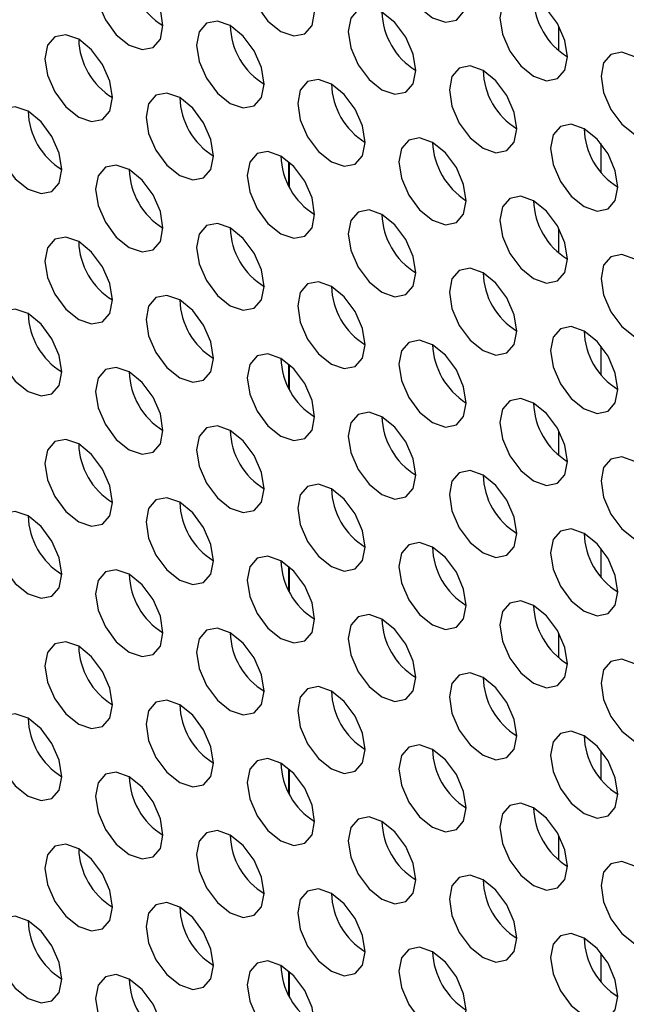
# Model space of a CAD drawing. Header units: millimetres. Extents: x 256 to 1374, y 313 to 1176.
# Tile 110 of 212: x 1066.59 to 1070.83, y 947.75 to 954.64. Entities that reach past the tile are written whole.
import ezdxf

# ---------------------------------------------------------------- set-up
doc = ezdxf.new("R2010")
doc.units = ezdxf.units.MM

msp = doc.modelspace()

# ---------------------------------------------------------------- linework, layer by layer
at = {"color": 7, "linetype": 'Continuous', "lineweight": 30}
for p, q in [((1070.3562, 954.4231), (1070.3562, 954.5945)), ((1070.6509, 953.5732), (1070.6509, 953.7725)), ((1068.4706, 953.6436), (1068.4706, 953.4721)), ((1070.3562, 953.0078), (1070.3562, 953.1792)), ((1070.6509, 952.1578), (1070.6509, 952.3571)), ((1068.4706, 952.2282), (1068.4706, 952.0568)), ((1070.3562, 951.5924), (1070.3562, 951.7639)), ((1070.6509, 950.7425), (1070.6509, 950.9418)), ((1068.4706, 950.8129), (1068.4706, 950.6415)), ((1070.3562, 950.1771), (1070.3562, 950.3485)), ((1070.6509, 949.3272), (1070.6509, 949.5265)), ((1068.4706, 949.3976), (1068.4706, 949.2261)), ((1070.3562, 948.7618), (1070.3562, 948.9332)), ((1070.6509, 947.9118), (1070.6509, 948.1111)), ((1068.4706, 947.9822), (1068.4706, 947.8108))]:
    msp.add_line(p, q, dxfattribs=at)
at = {"color": 8, "linetype": 'Continuous', "lineweight": 30}
for p, q in [((1068.4675, 953.4782), (1068.4675, 953.6463)), ((1068.4675, 952.0629), (1068.4675, 952.231)), ((1068.4675, 950.6475), (1068.4675, 950.8157)), ((1068.4675, 949.2322), (1068.4675, 949.4003)), ((1068.4675, 947.8169), (1068.4675, 947.985))]:
    msp.add_line(p, q, dxfattribs=at)
at = {"color": 7, "linetype": 'Continuous', "lineweight": 30, "flags": 128}
for points in [[(1069.7081, 954.7887), (1069.6901, 954.9032), (1069.639, 955.021), (1069.5626, 955.1242), (1069.4724, 955.1969), (1069.3822, 955.2283), (1069.3057, 955.2134), (1069.2546, 955.1546), (1069.2367, 955.0608), (1069.2546, 954.9463), (1069.3057, 954.8285), (1069.3822, 954.7254), (1069.4724, 954.6526), (1069.5626, 954.6212), (1069.639, 954.6361), (1069.6901, 954.6949), (1069.7081, 954.7887)], [(1068.6474, 954.6933), (1068.6295, 954.8079), (1068.5784, 954.9256), (1068.5019, 955.0288), (1068.4117, 955.1016), (1068.3215, 955.1329), (1068.245, 955.1181), (1068.1939, 955.0593), (1068.176, 954.9655), (1068.1939, 954.851), (1068.245, 954.7332), (1068.3215, 954.63), (1068.4117, 954.5572), (1068.5019, 954.5259), (1068.5784, 954.5407), (1068.6295, 954.5995), (1068.6474, 954.6933)], [(1067.5868, 954.598), (1067.5688, 954.7125), (1067.5177, 954.8303), (1067.4412, 954.9334), (1067.351, 955.0062), (1067.2608, 955.0376), (1067.1844, 955.0227), (1067.1333, 954.9639), (1067.1153, 954.8701), (1067.1333, 954.7556), (1067.1844, 954.6378), (1067.2608, 954.5346), (1067.351, 954.4619), (1067.4412, 954.4305), (1067.5177, 954.4454), (1067.5688, 954.5042), (1067.5868, 954.598)], [(1070.4152, 954.3805), (1070.3972, 954.495), (1070.3461, 954.6128), (1070.2697, 954.716), (1070.1795, 954.7887), (1070.0893, 954.8201), (1070.0128, 954.8052), (1069.9617, 954.7464), (1069.9438, 954.6526), (1069.9617, 954.5381), (1070.0128, 954.4203), (1070.0893, 954.3172), (1070.1795, 954.2444), (1070.2697, 954.213), (1070.3461, 954.2279), (1070.3972, 954.2867), (1070.4152, 954.3805)], [(1069.3545, 954.2851), (1069.3366, 954.3996), (1069.2855, 954.5174), (1069.209, 954.6206), (1069.1188, 954.6934), (1069.0286, 954.7247), (1068.9521, 954.7099), (1068.9011, 954.6511), (1068.8831, 954.5573), (1068.9011, 954.4428), (1068.9521, 954.325), (1069.0286, 954.2218), (1069.1188, 954.149), (1069.209, 954.1177), (1069.2855, 954.1325), (1069.3366, 954.1913), (1069.3545, 954.2851)], [(1068.2939, 954.1898), (1068.2759, 954.3043), (1068.2248, 954.4221), (1068.1484, 954.5252), (1068.0582, 954.598), (1067.968, 954.6294), (1067.8915, 954.6145), (1067.8404, 954.5557), (1067.8224, 954.4619), (1067.8404, 954.3474), (1067.8915, 954.2296), (1067.968, 954.1264), (1068.0582, 954.0537), (1068.1484, 954.0223), (1068.2248, 954.0372), (1068.2759, 954.096), (1068.2939, 954.1898)], [(1067.2332, 954.0944), (1067.2153, 954.2089), (1067.1642, 954.3267), (1067.0877, 954.4299), (1066.9975, 954.5027), (1066.9073, 954.534), (1066.8308, 954.5191), (1066.7797, 954.4603), (1066.7618, 954.3665), (1066.7797, 954.252), (1066.8308, 954.1342), (1066.9073, 954.0311), (1066.9975, 953.9583), (1067.0877, 953.9269), (1067.1642, 953.9418), (1067.2153, 954.0006), (1067.2332, 954.0944)], [(1071.1223, 953.9723), (1071.1043, 954.0868), (1071.0532, 954.2046), (1070.9768, 954.3077), (1070.8866, 954.3805), (1070.7964, 954.4119), (1070.7199, 954.397), (1070.6688, 954.3382), (1070.6509, 954.2444), (1070.6688, 954.1299), (1070.7199, 954.0121), (1070.7964, 953.909), (1070.8866, 953.8362), (1070.9768, 953.8048), (1071.0532, 953.8197), (1071.1043, 953.8785), (1071.1223, 953.9723)], [(1070.0616, 953.8769), (1070.0437, 953.9914), (1069.9926, 954.1092), (1069.9161, 954.2124), (1069.8259, 954.2852), (1069.7357, 954.3165), (1069.6593, 954.3017), (1069.6082, 954.2429), (1069.5902, 954.1491), (1069.6082, 954.0345), (1069.6593, 953.9167), (1069.7357, 953.8136), (1069.8259, 953.7408), (1069.9161, 953.7095), (1069.9926, 953.7243), (1070.0437, 953.7831), (1070.0616, 953.8769)], [(1069.001, 953.7816), (1068.983, 953.8961), (1068.9319, 954.0139), (1068.8555, 954.117), (1068.7653, 954.1898), (1068.6751, 954.2212), (1068.5986, 954.2063), (1068.5475, 954.1475), (1068.5296, 954.0537), (1068.5475, 953.9392), (1068.5986, 953.8214), (1068.6751, 953.7182), (1068.7653, 953.6454), (1068.8555, 953.6141), (1068.9319, 953.629), (1068.983, 953.6878), (1069.001, 953.7816)], [(1067.9403, 953.6862), (1067.9224, 953.8007), (1067.8713, 953.9185), (1067.7948, 954.0217), (1067.7046, 954.0944), (1067.6144, 954.1258), (1067.5379, 954.1109), (1067.4868, 954.0521), (1067.4689, 953.9583), (1067.4868, 953.8438), (1067.5379, 953.726), (1067.6144, 953.6229), (1067.7046, 953.5501), (1067.7948, 953.5187), (1067.8713, 953.5336), (1067.9224, 953.5924), (1067.9403, 953.6862)], [(1066.8796, 953.5908), (1066.8617, 953.7054), (1066.8106, 953.8231), (1066.7341, 953.9263), (1066.6439, 953.9991), (1066.5537, 954.0304), (1066.4773, 954.0156), (1066.4262, 953.9568), (1066.4082, 953.863), (1066.4262, 953.7485), (1066.4773, 953.6307), (1066.5537, 953.5275), (1066.6439, 953.4547), (1066.7341, 953.4234), (1066.8106, 953.4382), (1066.8617, 953.497), (1066.8796, 953.5908)], [(1070.7687, 953.4687), (1070.7508, 953.5832), (1070.6997, 953.701), (1070.6232, 953.8042), (1070.533, 953.877), (1070.4428, 953.9083), (1070.3664, 953.8935), (1070.3153, 953.8347), (1070.2973, 953.7409), (1070.3153, 953.6263), (1070.3664, 953.5085), (1070.4428, 953.4054), (1070.533, 953.3326), (1070.6232, 953.3013), (1070.6997, 953.3161), (1070.7508, 953.3749), (1070.7687, 953.4687)], [(1069.7081, 953.3734), (1069.6901, 953.4879), (1069.639, 953.6057), (1069.5626, 953.7088), (1069.4724, 953.7816), (1069.3822, 953.813), (1069.3057, 953.7981), (1069.2546, 953.7393), (1069.2367, 953.6455), (1069.2546, 953.531), (1069.3057, 953.4132), (1069.3822, 953.31), (1069.4724, 953.2372), (1069.5626, 953.2059), (1069.639, 953.2208), (1069.6901, 953.2796), (1069.7081, 953.3734)], [(1068.6474, 953.278), (1068.6295, 953.3925), (1068.5784, 953.5103), (1068.5019, 953.6135), (1068.4117, 953.6862), (1068.3215, 953.7176), (1068.245, 953.7027), (1068.1939, 953.6439), (1068.176, 953.5501), (1068.1939, 953.4356), (1068.245, 953.3178), (1068.3215, 953.2147), (1068.4117, 953.1419), (1068.5019, 953.1105), (1068.5784, 953.1254), (1068.6295, 953.1842), (1068.6474, 953.278)], [(1067.5868, 953.1826), (1067.5688, 953.2972), (1067.5177, 953.4149), (1067.4412, 953.5181), (1067.351, 953.5909), (1067.2608, 953.6222), (1067.1844, 953.6074), (1067.1333, 953.5486), (1067.1153, 953.4548), (1067.1333, 953.3403), (1067.1844, 953.2225), (1067.2608, 953.1193), (1067.351, 953.0465), (1067.4412, 953.0152), (1067.5177, 953.03), (1067.5688, 953.0888), (1067.5868, 953.1826)], [(1070.4152, 952.9652), (1070.3972, 953.0797), (1070.3461, 953.1975), (1070.2697, 953.3006), (1070.1795, 953.3734), (1070.0893, 953.4048), (1070.0128, 953.3899), (1069.9617, 953.3311), (1069.9438, 953.2373), (1069.9617, 953.1228), (1070.0128, 953.005), (1070.0893, 952.9018), (1070.1795, 952.829), (1070.2697, 952.7977), (1070.3461, 952.8125), (1070.3972, 952.8714), (1070.4152, 952.9652)], [(1069.3545, 952.8698), (1069.3366, 952.9843), (1069.2855, 953.1021), (1069.209, 953.2052), (1069.1188, 953.278), (1069.0286, 953.3094), (1068.9521, 953.2945), (1068.9011, 953.2357), (1068.8831, 953.1419), (1068.9011, 953.0274), (1068.9521, 952.9096), (1069.0286, 952.8065), (1069.1188, 952.7337), (1069.209, 952.7023), (1069.2855, 952.7172), (1069.3366, 952.776), (1069.3545, 952.8698)], [(1068.2939, 952.7744), (1068.2759, 952.8889), (1068.2248, 953.0067), (1068.1484, 953.1099), (1068.0582, 953.1827), (1067.968, 953.214), (1067.8915, 953.1992), (1067.8404, 953.1404), (1067.8224, 953.0466), (1067.8404, 952.932), (1067.8915, 952.8143), (1067.968, 952.7111), (1068.0582, 952.6383), (1068.1484, 952.607), (1068.2248, 952.6218), (1068.2759, 952.6806), (1068.2939, 952.7744)], [(1067.2332, 952.6791), (1067.2153, 952.7936), (1067.1642, 952.9114), (1067.0877, 953.0145), (1066.9975, 953.0873), (1066.9073, 953.1187), (1066.8308, 953.1038), (1066.7797, 953.045), (1066.7618, 952.9512), (1066.7797, 952.8367), (1066.8308, 952.7189), (1066.9073, 952.6157), (1066.9975, 952.543), (1067.0877, 952.5116), (1067.1642, 952.5265), (1067.2153, 952.5853), (1067.2332, 952.6791)], [(1071.1223, 952.557), (1071.1043, 952.6715), (1071.0532, 952.7893), (1070.9768, 952.8924), (1070.8866, 952.9652), (1070.7964, 952.9966), (1070.7199, 952.9817), (1070.6688, 952.9229), (1070.6509, 952.8291), (1070.6688, 952.7146), (1070.7199, 952.5968), (1070.7964, 952.4936), (1070.8866, 952.4208), (1070.9768, 952.3895), (1071.0532, 952.4043), (1071.1043, 952.4632), (1071.1223, 952.557)], [(1070.0616, 952.4616), (1070.0437, 952.5761), (1069.9926, 952.6939), (1069.9161, 952.797), (1069.8259, 952.8698), (1069.7357, 952.9012), (1069.6593, 952.8863), (1069.6082, 952.8275), (1069.5902, 952.7337), (1069.6082, 952.6192), (1069.6593, 952.5014), (1069.7357, 952.3983), (1069.8259, 952.3255), (1069.9161, 952.2941), (1069.9926, 952.309), (1070.0437, 952.3678), (1070.0616, 952.4616)], [(1069.001, 952.3662), (1068.983, 952.4807), (1068.9319, 952.5985), (1068.8555, 952.7017), (1068.7653, 952.7745), (1068.6751, 952.8058), (1068.5986, 952.791), (1068.5475, 952.7322), (1068.5296, 952.6384), (1068.5475, 952.5238), (1068.5986, 952.406), (1068.6751, 952.3029), (1068.7653, 952.2301), (1068.8555, 952.1988), (1068.9319, 952.2136), (1068.983, 952.2724), (1069.001, 952.3662)], [(1067.9403, 952.2709), (1067.9224, 952.3854), (1067.8713, 952.5032), (1067.7948, 952.6063), (1067.7046, 952.6791), (1067.6144, 952.7105), (1067.5379, 952.6956), (1067.4868, 952.6368), (1067.4689, 952.543), (1067.4868, 952.4285), (1067.5379, 952.3107), (1067.6144, 952.2075), (1067.7046, 952.1347), (1067.7948, 952.1034), (1067.8713, 952.1183), (1067.9224, 952.1771), (1067.9403, 952.2709)], [(1066.8796, 952.1755), (1066.8617, 952.29), (1066.8106, 952.4078), (1066.7341, 952.511), (1066.6439, 952.5837), (1066.5537, 952.6151), (1066.4773, 952.6002), (1066.4262, 952.5414), (1066.4082, 952.4476), (1066.4262, 952.3331), (1066.4773, 952.2153), (1066.5537, 952.1122), (1066.6439, 952.0394), (1066.7341, 952.008), (1066.8106, 952.0229), (1066.8617, 952.0817), (1066.8796, 952.1755)], [(1070.7687, 952.0534), (1070.7508, 952.1679), (1070.6997, 952.2857), (1070.6232, 952.3888), (1070.533, 952.4616), (1070.4428, 952.493), (1070.3664, 952.4781), (1070.3153, 952.4193), (1070.2973, 952.3255), (1070.3153, 952.211), (1070.3664, 952.0932), (1070.4428, 951.9901), (1070.533, 951.9173), (1070.6232, 951.8859), (1070.6997, 951.9008), (1070.7508, 951.9596), (1070.7687, 952.0534)], [(1069.7081, 951.958), (1069.6901, 952.0725), (1069.639, 952.1903), (1069.5626, 952.2935), (1069.4724, 952.3663), (1069.3822, 952.3976), (1069.3057, 952.3828), (1069.2546, 952.324), (1069.2367, 952.2302), (1069.2546, 952.1156), (1069.3057, 951.9978), (1069.3822, 951.8947), (1069.4724, 951.8219), (1069.5626, 951.7906), (1069.639, 951.8054), (1069.6901, 951.8642), (1069.7081, 951.958)], [(1068.6474, 951.8627), (1068.6295, 951.9772), (1068.5784, 952.095), (1068.5019, 952.1981), (1068.4117, 952.2709), (1068.3215, 952.3023), (1068.245, 952.2874), (1068.1939, 952.2286), (1068.176, 952.1348), (1068.1939, 952.0203), (1068.245, 951.9025), (1068.3215, 951.7993), (1068.4117, 951.7265), (1068.5019, 951.6952), (1068.5784, 951.7101), (1068.6295, 951.7689), (1068.6474, 951.8627)], [(1067.5868, 951.7673), (1067.5688, 951.8818), (1067.5177, 951.9996), (1067.4412, 952.1028), (1067.351, 952.1755), (1067.2608, 952.2069), (1067.1844, 952.192), (1067.1333, 952.1332), (1067.1153, 952.0394), (1067.1333, 951.9249), (1067.1844, 951.8071), (1067.2608, 951.704), (1067.351, 951.6312), (1067.4412, 951.5998), (1067.5177, 951.6147), (1067.5688, 951.6735), (1067.5868, 951.7673)], [(1070.4152, 951.5498), (1070.3972, 951.6643), (1070.3461, 951.7821), (1070.2697, 951.8853), (1070.1795, 951.9581), (1070.0893, 951.9894), (1070.0128, 951.9746), (1069.9617, 951.9158), (1069.9438, 951.822), (1069.9617, 951.7074), (1070.0128, 951.5896), (1070.0893, 951.4865), (1070.1795, 951.4137), (1070.2697, 951.3824), (1070.3461, 951.3972), (1070.3972, 951.456), (1070.4152, 951.5498)], [(1069.3545, 951.4545), (1069.3366, 951.569), (1069.2855, 951.6868), (1069.209, 951.7899), (1069.1188, 951.8627), (1069.0286, 951.8941), (1068.9521, 951.8792), (1068.9011, 951.8204), (1068.8831, 951.7266), (1068.9011, 951.6121), (1068.9521, 951.4943), (1069.0286, 951.3911), (1069.1188, 951.3183), (1069.209, 951.287), (1069.2855, 951.3018), (1069.3366, 951.3607), (1069.3545, 951.4545)], [(1068.2939, 951.3591), (1068.2759, 951.4736), (1068.2248, 951.5914), (1068.1484, 951.6946), (1068.0582, 951.7673), (1067.968, 951.7987), (1067.8915, 951.7838), (1067.8404, 951.725), (1067.8224, 951.6312), (1067.8404, 951.5167), (1067.8915, 951.3989), (1067.968, 951.2958), (1068.0582, 951.223), (1068.1484, 951.1916), (1068.2248, 951.2065), (1068.2759, 951.2653), (1068.2939, 951.3591)], [(1067.2332, 951.2637), (1067.2153, 951.3782), (1067.1642, 951.496), (1067.0877, 951.5992), (1066.9975, 951.672), (1066.9073, 951.7033), (1066.8308, 951.6885), (1066.7797, 951.6297), (1066.7618, 951.5359), (1066.7797, 951.4213), (1066.8308, 951.3036), (1066.9073, 951.2004), (1066.9975, 951.1276), (1067.0877, 951.0963), (1067.1642, 951.1111), (1067.2153, 951.1699), (1067.2332, 951.2637)], [(1071.1223, 951.1416), (1071.1043, 951.2561), (1071.0532, 951.3739), (1070.9768, 951.4771), (1070.8866, 951.5499), (1070.7964, 951.5812), (1070.7199, 951.5664), (1070.6688, 951.5076), (1070.6509, 951.4138), (1070.6688, 951.2992), (1070.7199, 951.1814), (1070.7964, 951.0783), (1070.8866, 951.0055), (1070.9768, 950.9741), (1071.0532, 950.989), (1071.1043, 951.0478), (1071.1223, 951.1416)], [(1070.0616, 951.0463), (1070.0437, 951.1608), (1069.9926, 951.2786), (1069.9161, 951.3817), (1069.8259, 951.4545), (1069.7357, 951.4858), (1069.6593, 951.471), (1069.6082, 951.4122), (1069.5902, 951.3184), (1069.6082, 951.2039), (1069.6593, 951.0861), (1069.7357, 950.9829), (1069.8259, 950.9101), (1069.9161, 950.8788), (1069.9926, 950.8936), (1070.0437, 950.9524), (1070.0616, 951.0463)], [(1069.001, 950.9509), (1068.983, 951.0654), (1068.9319, 951.1832), (1068.8555, 951.2863), (1068.7653, 951.3591), (1068.6751, 951.3905), (1068.5986, 951.3756), (1068.5475, 951.3168), (1068.5296, 951.223), (1068.5475, 951.1085), (1068.5986, 950.9907), (1068.6751, 950.8876), (1068.7653, 950.8148), (1068.8555, 950.7834), (1068.9319, 950.7983), (1068.983, 950.8571), (1069.001, 950.9509)], [(1067.9403, 950.8555), (1067.9224, 950.97), (1067.8713, 951.0878), (1067.7948, 951.191), (1067.7046, 951.2638), (1067.6144, 951.2951), (1067.5379, 951.2803), (1067.4868, 951.2215), (1067.4689, 951.1277), (1067.4868, 951.0131), (1067.5379, 950.8953), (1067.6144, 950.7922), (1067.7046, 950.7194), (1067.7948, 950.6881), (1067.8713, 950.7029), (1067.9224, 950.7617), (1067.9403, 950.8555)], [(1066.8796, 950.7602), (1066.8617, 950.8747), (1066.8106, 950.9925), (1066.7341, 951.0956), (1066.6439, 951.1684), (1066.5537, 951.1998), (1066.4773, 951.1849), (1066.4262, 951.1261), (1066.4082, 951.0323), (1066.4262, 950.9178), (1066.4773, 950.8), (1066.5537, 950.6968), (1066.6439, 950.6241), (1066.7341, 950.5927), (1066.8106, 950.6076), (1066.8617, 950.6664), (1066.8796, 950.7602)], [(1070.7687, 950.638), (1070.7508, 950.7526), (1070.6997, 950.8704), (1070.6232, 950.9735), (1070.533, 951.0463), (1070.4428, 951.0776), (1070.3664, 951.0628), (1070.3153, 951.004), (1070.2973, 950.9102), (1070.3153, 950.7957), (1070.3664, 950.6779), (1070.4428, 950.5747), (1070.533, 950.5019), (1070.6232, 950.4706), (1070.6997, 950.4854), (1070.7508, 950.5442), (1070.7687, 950.638)], [(1069.7081, 950.5427), (1069.6901, 950.6572), (1069.639, 950.775), (1069.5626, 950.8781), (1069.4724, 950.9509), (1069.3822, 950.9823), (1069.3057, 950.9674), (1069.2546, 950.9086), (1069.2367, 950.8148), (1069.2546, 950.7003), (1069.3057, 950.5825), (1069.3822, 950.4794), (1069.4724, 950.4066), (1069.5626, 950.3752), (1069.639, 950.3901), (1069.6901, 950.4489), (1069.7081, 950.5427)], [(1068.6474, 950.4473), (1068.6295, 950.5618), (1068.5784, 950.6796), (1068.5019, 950.7828), (1068.4117, 950.8556), (1068.3215, 950.8869), (1068.245, 950.8721), (1068.1939, 950.8133), (1068.176, 950.7195), (1068.1939, 950.6049), (1068.245, 950.4871), (1068.3215, 950.384), (1068.4117, 950.3112), (1068.5019, 950.2799), (1068.5784, 950.2947), (1068.6295, 950.3535), (1068.6474, 950.4473)], [(1067.5868, 950.352), (1067.5688, 950.4665), (1067.5177, 950.5843), (1067.4412, 950.6874), (1067.351, 950.7602), (1067.2608, 950.7916), (1067.1844, 950.7767), (1067.1333, 950.7179), (1067.1153, 950.6241), (1067.1333, 950.5096), (1067.1844, 950.3918), (1067.2608, 950.2886), (1067.351, 950.2158), (1067.4412, 950.1845), (1067.5177, 950.1994), (1067.5688, 950.2582), (1067.5868, 950.352)], [(1070.4152, 950.1345), (1070.3972, 950.249), (1070.3461, 950.3668), (1070.2697, 950.4699), (1070.1795, 950.5427), (1070.0893, 950.5741), (1070.0128, 950.5592), (1069.9617, 950.5004), (1069.9438, 950.4066), (1069.9617, 950.2921), (1070.0128, 950.1743), (1070.0893, 950.0712), (1070.1795, 949.9984), (1070.2697, 949.967), (1070.3461, 949.9819), (1070.3972, 950.0407), (1070.4152, 950.1345)], [(1069.3545, 950.0391), (1069.3366, 950.1536), (1069.2855, 950.2714), (1069.209, 950.3746), (1069.1188, 950.4474), (1069.0286, 950.4787), (1068.9521, 950.4639), (1068.9011, 950.4051), (1068.8831, 950.3113), (1068.9011, 950.1967), (1068.9521, 950.0789), (1069.0286, 949.9758), (1069.1188, 949.903), (1069.209, 949.8717), (1069.2855, 949.8865), (1069.3366, 949.9453), (1069.3545, 950.0391)], [(1068.2939, 949.9438), (1068.2759, 950.0583), (1068.2248, 950.1761), (1068.1484, 950.2792), (1068.0582, 950.352), (1067.968, 950.3834), (1067.8915, 950.3685), (1067.8404, 950.3097), (1067.8224, 950.2159), (1067.8404, 950.1014), (1067.8915, 949.9836), (1067.968, 949.8804), (1068.0582, 949.8076), (1068.1484, 949.7763), (1068.2248, 949.7911), (1068.2759, 949.85), (1068.2939, 949.9438)], [(1067.2332, 949.8484), (1067.2153, 949.9629), (1067.1642, 950.0807), (1067.0877, 950.1839), (1066.9975, 950.2566), (1066.9073, 950.288), (1066.8308, 950.2731), (1066.7797, 950.2143), (1066.7618, 950.1205), (1066.7797, 950.006), (1066.8308, 949.8882), (1066.9073, 949.7851), (1066.9975, 949.7123), (1067.0877, 949.6809), (1067.1642, 949.6958), (1067.2153, 949.7546), (1067.2332, 949.8484)], [(1071.1223, 949.7263), (1071.1043, 949.8408), (1071.0532, 949.9586), (1070.9768, 950.0617), (1070.8866, 950.1345), (1070.7964, 950.1659), (1070.7199, 950.151), (1070.6688, 950.0922), (1070.6509, 949.9984), (1070.6688, 949.8839), (1070.7199, 949.7661), (1070.7964, 949.663), (1070.8866, 949.5902), (1070.9768, 949.5588), (1071.0532, 949.5737), (1071.1043, 949.6325), (1071.1223, 949.7263)], [(1070.0616, 949.6309), (1070.0437, 949.7454), (1069.9926, 949.8632), (1069.9161, 949.9664), (1069.8259, 950.0392), (1069.7357, 950.0705), (1069.6593, 950.0557), (1069.6082, 949.9968), (1069.5902, 949.9031), (1069.6082, 949.7885), (1069.6593, 949.6707), (1069.7357, 949.5676), (1069.8259, 949.4948), (1069.9161, 949.4634), (1069.9926, 949.4783), (1070.0437, 949.5371), (1070.0616, 949.6309)], [(1069.001, 949.5356), (1068.983, 949.6501), (1068.9319, 949.7679), (1068.8555, 949.871), (1068.7653, 949.9438), (1068.6751, 949.9752), (1068.5986, 949.9603), (1068.5475, 949.9015), (1068.5296, 949.8077), (1068.5475, 949.6932), (1068.5986, 949.5754), (1068.6751, 949.4722), (1068.7653, 949.3994), (1068.8555, 949.3681), (1068.9319, 949.3829), (1068.983, 949.4417), (1069.001, 949.5356)], [(1067.9403, 949.4402), (1067.9224, 949.5547), (1067.8713, 949.6725), (1067.7948, 949.7756), (1067.7046, 949.8484), (1067.6144, 949.8798), (1067.5379, 949.8649), (1067.4868, 949.8061), (1067.4689, 949.7123), (1067.4868, 949.5978), (1067.5379, 949.48), (1067.6144, 949.3769), (1067.7046, 949.3041), (1067.7948, 949.2727), (1067.8713, 949.2876), (1067.9224, 949.3464), (1067.9403, 949.4402)], [(1066.8796, 949.3448), (1066.8617, 949.4593), (1066.8106, 949.5771), (1066.7341, 949.6803), (1066.6439, 949.7531), (1066.5537, 949.7844), (1066.4773, 949.7696), (1066.4262, 949.7108), (1066.4082, 949.617), (1066.4262, 949.5024), (1066.4773, 949.3847), (1066.5537, 949.2815), (1066.6439, 949.2087), (1066.7341, 949.1774), (1066.8106, 949.1922), (1066.8617, 949.251), (1066.8796, 949.3448)], [(1070.7687, 949.2227), (1070.7508, 949.3372), (1070.6997, 949.455), (1070.6232, 949.5582), (1070.533, 949.631), (1070.4428, 949.6623), (1070.3664, 949.6475), (1070.3153, 949.5886), (1070.2973, 949.4948), (1070.3153, 949.3803), (1070.3664, 949.2625), (1070.4428, 949.1594), (1070.533, 949.0866), (1070.6232, 949.0552), (1070.6997, 949.0701), (1070.7508, 949.1289), (1070.7687, 949.2227)], [(1069.7081, 949.1273), (1069.6901, 949.2419), (1069.639, 949.3597), (1069.5626, 949.4628), (1069.4724, 949.5356), (1069.3822, 949.5669), (1069.3057, 949.5521), (1069.2546, 949.4933), (1069.2367, 949.3995), (1069.2546, 949.285), (1069.3057, 949.1672), (1069.3822, 949.064), (1069.4724, 948.9912), (1069.5626, 948.9599), (1069.639, 948.9747), (1069.6901, 949.0335), (1069.7081, 949.1273)], [(1068.6474, 949.032), (1068.6295, 949.1465), (1068.5784, 949.2643), (1068.5019, 949.3674), (1068.4117, 949.4402), (1068.3215, 949.4716), (1068.245, 949.4567), (1068.1939, 949.3979), (1068.176, 949.3041), (1068.1939, 949.1896), (1068.245, 949.0718), (1068.3215, 948.9687), (1068.4117, 948.8959), (1068.5019, 948.8645), (1068.5784, 948.8794), (1068.6295, 948.9382), (1068.6474, 949.032)], [(1067.5868, 948.9366), (1067.5688, 949.0511), (1067.5177, 949.1689), (1067.4412, 949.2721), (1067.351, 949.3449), (1067.2608, 949.3762), (1067.1844, 949.3614), (1067.1333, 949.3026), (1067.1153, 949.2088), (1067.1333, 949.0942), (1067.1844, 948.9764), (1067.2608, 948.8733), (1067.351, 948.8005), (1067.4412, 948.7692), (1067.5177, 948.784), (1067.5688, 948.8428), (1067.5868, 948.9366)], [(1070.4152, 948.7191), (1070.3972, 948.8337), (1070.3461, 948.9515), (1070.2697, 949.0546), (1070.1795, 949.1274), (1070.0893, 949.1587), (1070.0128, 949.1439), (1069.9617, 949.0851), (1069.9438, 948.9913), (1069.9617, 948.8768), (1070.0128, 948.759), (1070.0893, 948.6558), (1070.1795, 948.583), (1070.2697, 948.5517), (1070.3461, 948.5665), (1070.3972, 948.6253), (1070.4152, 948.7191)], [(1069.3545, 948.6238), (1069.3366, 948.7383), (1069.2855, 948.8561), (1069.209, 948.9592), (1069.1188, 949.032), (1069.0286, 949.0634), (1068.9521, 949.0485), (1068.9011, 948.9897), (1068.8831, 948.8959), (1068.9011, 948.7814), (1068.9521, 948.6636), (1069.0286, 948.5605), (1069.1188, 948.4877), (1069.209, 948.4563), (1069.2855, 948.4712), (1069.3366, 948.53), (1069.3545, 948.6238)], [(1068.2939, 948.5284), (1068.2759, 948.6429), (1068.2248, 948.7607), (1068.1484, 948.8639), (1068.0582, 948.9367), (1067.968, 948.968), (1067.8915, 948.9532), (1067.8404, 948.8944), (1067.8224, 948.8006), (1067.8404, 948.686), (1067.8915, 948.5682), (1067.968, 948.4651), (1068.0582, 948.3923), (1068.1484, 948.361), (1068.2248, 948.3758), (1068.2759, 948.4346), (1068.2939, 948.5284)], [(1067.2332, 948.4331), (1067.2153, 948.5476), (1067.1642, 948.6654), (1067.0877, 948.7685), (1066.9975, 948.8413), (1066.9073, 948.8727), (1066.8308, 948.8578), (1066.7797, 948.799), (1066.7618, 948.7052), (1066.7797, 948.5907), (1066.8308, 948.4729), (1066.9073, 948.3697), (1066.9975, 948.2969), (1067.0877, 948.2656), (1067.1642, 948.2804), (1067.2153, 948.3393), (1067.2332, 948.4331)], [(1071.1223, 948.3109), (1071.1043, 948.4255), (1071.0532, 948.5433), (1070.9768, 948.6464), (1070.8866, 948.7192), (1070.7964, 948.7505), (1070.7199, 948.7357), (1070.6688, 948.6769), (1070.6509, 948.5831), (1070.6688, 948.4686), (1070.7199, 948.3508), (1070.7964, 948.2476), (1070.8866, 948.1748), (1070.9768, 948.1435), (1071.0532, 948.1583), (1071.1043, 948.2171), (1071.1223, 948.3109)], [(1070.0616, 948.2156), (1070.0437, 948.3301), (1069.9926, 948.4479), (1069.9161, 948.551), (1069.8259, 948.6238), (1069.7357, 948.6552), (1069.6593, 948.6403), (1069.6082, 948.5815), (1069.5902, 948.4877), (1069.6082, 948.3732), (1069.6593, 948.2554), (1069.7357, 948.1523), (1069.8259, 948.0795), (1069.9161, 948.0481), (1069.9926, 948.063), (1070.0437, 948.1218), (1070.0616, 948.2156)], [(1069.001, 948.1202), (1068.983, 948.2347), (1068.9319, 948.3525), (1068.8555, 948.4557), (1068.7653, 948.5285), (1068.6751, 948.5598), (1068.5986, 948.545), (1068.5475, 948.4861), (1068.5296, 948.3924), (1068.5475, 948.2778), (1068.5986, 948.16), (1068.6751, 948.0569), (1068.7653, 947.9841), (1068.8555, 947.9527), (1068.9319, 947.9676), (1068.983, 948.0264), (1069.001, 948.1202)], [(1067.9403, 948.0249), (1067.9224, 948.1394), (1067.8713, 948.2572), (1067.7948, 948.3603), (1067.7046, 948.4331), (1067.6144, 948.4645), (1067.5379, 948.4496), (1067.4868, 948.3908), (1067.4689, 948.297), (1067.4868, 948.1825), (1067.5379, 948.0647), (1067.6144, 947.9615), (1067.7046, 947.8887), (1067.7948, 947.8574), (1067.8713, 947.8722), (1067.9224, 947.931), (1067.9403, 948.0249)], [(1066.8796, 947.9295), (1066.8617, 948.044), (1066.8106, 948.1618), (1066.7341, 948.2649), (1066.6439, 948.3377), (1066.5537, 948.3691), (1066.4773, 948.3542), (1066.4262, 948.2954), (1066.4082, 948.2016), (1066.4262, 948.0871), (1066.4773, 947.9693), (1066.5537, 947.8662), (1066.6439, 947.7934), (1066.7341, 947.762), (1066.8106, 947.7769), (1066.8617, 947.8357), (1066.8796, 947.9295)], [(1070.7687, 947.8074), (1070.7508, 947.9219), (1070.6997, 948.0397), (1070.6232, 948.1428), (1070.533, 948.2156), (1070.4428, 948.247), (1070.3664, 948.2321), (1070.3153, 948.1733), (1070.2973, 948.0795), (1070.3153, 947.965), (1070.3664, 947.8472), (1070.4428, 947.744), (1070.533, 947.6713), (1070.6232, 947.6399), (1070.6997, 947.6548), (1070.7508, 947.7136), (1070.7687, 947.8074)], [(1069.7081, 947.712), (1069.6901, 947.8265), (1069.639, 947.9443), (1069.5626, 948.0475), (1069.4724, 948.1203), (1069.3822, 948.1516), (1069.3057, 948.1368), (1069.2546, 948.0779), (1069.2367, 947.9841), (1069.2546, 947.8696), (1069.3057, 947.7518), (1069.3822, 947.6487), (1069.4724, 947.5759), (1069.5626, 947.5445), (1069.639, 947.5594), (1069.6901, 947.6182), (1069.7081, 947.712)], [(1068.6474, 947.6166), (1068.6295, 947.7312), (1068.5784, 947.849), (1068.5019, 947.9521), (1068.4117, 948.0249), (1068.3215, 948.0562), (1068.245, 948.0414), (1068.1939, 947.9826), (1068.176, 947.8888), (1068.1939, 947.7743), (1068.245, 947.6565), (1068.3215, 947.5533), (1068.4117, 947.4805), (1068.5019, 947.4492), (1068.5784, 947.464), (1068.6295, 947.5228), (1068.6474, 947.6166)], [(1067.5868, 947.5213), (1067.5688, 947.6358), (1067.5177, 947.7536), (1067.4412, 947.8567), (1067.351, 947.9295), (1067.2608, 947.9609), (1067.1844, 947.946), (1067.1333, 947.8872), (1067.1153, 947.7934), (1067.1333, 947.6789), (1067.1844, 947.5611), (1067.2608, 947.458), (1067.351, 947.3852), (1067.4412, 947.3538), (1067.5177, 947.3687), (1067.5688, 947.4275), (1067.5868, 947.5213)]]:
    msp.add_lwpolyline(points, dxfattribs=at)
at = {"color": 7, "linetype": 'Continuous', "lineweight": 30}
for centre, radius, start, end in [((1067.8465, 955.0201), 0.4957, 181.60217, 238.39192), ((1070.675, 954.8026), 0.4957, 181.60217, 238.39192), ((1069.6143, 954.7072), 0.4957, 181.60217, 238.39192), ((1068.5447, 954.6068), 0.4867, 181.03994, 239.526), ((1067.493, 954.5165), 0.4957, 181.60148, 238.39359), ((1070.3214, 954.299), 0.4957, 181.60339, 238.39168), ((1069.2608, 954.2037), 0.4957, 181.60339, 238.39168), ((1068.2001, 954.1083), 0.4957, 181.60275, 238.39232), ((1067.1394, 954.0129), 0.4957, 181.60081, 238.39327), ((1071.0285, 953.8908), 0.4957, 181.60169, 238.3924), ((1069.9841, 953.8048), 0.5123, 182.60559, 237.39392), ((1068.9072, 953.7001), 0.4957, 181.60105, 238.39303), ((1067.8465, 953.6047), 0.4957, 181.60129, 238.39279), ((1070.675, 953.3873), 0.4957, 181.60217, 238.39192), ((1069.6143, 953.2919), 0.4957, 181.60153, 238.39255), ((1068.5447, 953.1915), 0.4867, 181.03994, 239.526), ((1067.493, 953.1012), 0.4957, 181.60124, 238.39383), ((1070.3214, 952.8837), 0.4957, 181.60275, 238.39232), ((1069.2608, 952.7883), 0.4957, 181.60251, 238.39256), ((1068.2001, 952.693), 0.4957, 181.60251, 238.39256), ((1067.1394, 952.5976), 0.4957, 181.60081, 238.39327), ((1071.0285, 952.4755), 0.4957, 181.60105, 238.39303), ((1069.9841, 952.3895), 0.5123, 182.60477, 237.39474), ((1068.9072, 952.2848), 0.4957, 181.60081, 238.39327), ((1067.8465, 952.1894), 0.4957, 181.60129, 238.39279), ((1070.6749, 951.9719), 0.4957, 181.60129, 238.39279), ((1069.6143, 951.8766), 0.4957, 181.60129, 238.39279), ((1068.5447, 951.7762), 0.4867, 181.03994, 239.526), ((1067.493, 951.6858), 0.4957, 181.60124, 238.39383), ((1070.3214, 951.4684), 0.4957, 181.60251, 238.39256), ((1069.2608, 951.373), 0.4957, 181.60251, 238.39256), ((1068.2001, 951.2776), 0.4957, 181.60251, 238.39256), ((1067.1394, 951.1823), 0.4957, 181.60081, 238.39327), ((1071.0285, 951.0601), 0.4957, 181.60081, 238.39327), ((1069.9678, 950.9648), 0.4957, 181.60081, 238.39327), ((1068.9072, 950.8694), 0.4957, 181.60081, 238.39327), ((1067.8465, 950.7741), 0.4957, 181.60129, 238.39279), ((1070.6749, 950.5566), 0.4957, 181.60129, 238.39279), ((1069.6143, 950.4612), 0.4957, 181.60129, 238.39279), ((1068.5447, 950.3608), 0.4867, 181.03994, 239.526), ((1067.493, 950.2705), 0.4957, 181.60124, 238.39383), ((1070.3214, 950.053), 0.4957, 181.60251, 238.39256), ((1069.2608, 949.9577), 0.4957, 181.60251, 238.39256), ((1068.2001, 949.8623), 0.4957, 181.60251, 238.39256), ((1067.1394, 949.7669), 0.4957, 181.60081, 238.39327), ((1071.0285, 949.6448), 0.4957, 181.60081, 238.39327), ((1069.9678, 949.5494), 0.4957, 181.60081, 238.39327), ((1068.9072, 949.4541), 0.4957, 181.60081, 238.39327), ((1067.8465, 949.3587), 0.4957, 181.60129, 238.39279), ((1070.6749, 949.1412), 0.4957, 181.60129, 238.39279), ((1069.6143, 949.0459), 0.4957, 181.60129, 238.39279), ((1068.5447, 948.9455), 0.4867, 181.03994, 239.526), ((1067.493, 948.8552), 0.4957, 181.60124, 238.39383), ((1070.3214, 948.6377), 0.4957, 181.60251, 238.39256), ((1069.2608, 948.5423), 0.4957, 181.60251, 238.39256), ((1068.2001, 948.447), 0.4957, 181.60251, 238.39256), ((1067.1394, 948.3516), 0.4957, 181.60125, 238.39332), ((1071.0285, 948.2295), 0.4957, 181.60081, 238.39327), ((1069.9841, 948.1435), 0.5123, 182.60477, 237.39474), ((1068.9072, 948.0387), 0.4957, 181.60081, 238.39327), ((1067.8465, 947.9434), 0.4957, 181.60174, 238.39284)]:
    msp.add_arc(centre, radius, start, end, dxfattribs=at)

doc.saveas('drawing.dxf')
